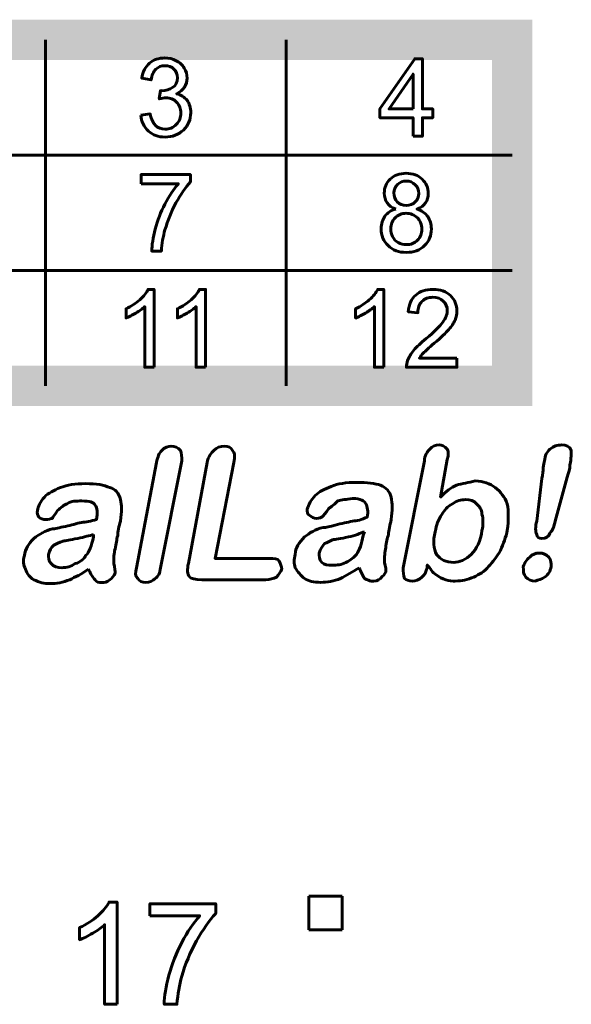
# Model space of a CAD drawing. Header units: millimetres. Extents: x -13 to 39, y -19 to 89.
# Tile 11 of 18: x 5 to 13, y 56 to 71. Entities that reach past the tile are written whole.
import ezdxf

# ---------------------------------------------------------------- set-up
doc = ezdxf.new("R2010")
doc.units = ezdxf.units.MM
doc.linetypes.add('K5LT_BASIC', pattern=[0])

msp = doc.modelspace()

# ---------------------------------------------------------------- linework, layer by layer
at = {"color": 150, "linetype": 'K5LT_BASIC', "lineweight": 60, "true_color": 0x0080ff}
for p, q in [((5.039, 65.484), (5.039, 70.638)), ((8.621, 70.638), (8.621, 65.484)), ((-1.91, 68.92), (11.989, 68.92)), ((-1.91, 67.202), (11.989, 67.202)), ((8.959, 57.388), (8.959, 57.888)), ((8.959, 57.888), (9.459, 57.888)), ((9.459, 57.888), (9.459, 57.388)), ((9.459, 57.388), (8.959, 57.388))]:
    msp.add_line(p, q, dxfattribs=at)
at = {"color": 150, "linetype": 'K5LT_BASIC', "true_color": 0x0080ff, "const_width": 0.6}
msp.add_lwpolyline([(-1.91, 65.484), (11.989, 65.484), (11.989, 70.638), (-1.91, 70.638)], close=True, dxfattribs=at)
at = {"color": 150, "linetype": 'K5LT_BASIC', "lineweight": 60, "true_color": 0x0080ff}
for points, knots in [([(6.458, 69.515), (6.458, 69.515), (6.598, 69.535), (6.598, 69.535), (6.614, 69.454), (6.641, 69.396), (6.679, 69.36), (6.717, 69.325), (6.764, 69.307), (6.82, 69.307), (6.886, 69.307), (6.942, 69.33), (6.987, 69.377), (7.032, 69.423), (7.055, 69.48), (7.055, 69.548), (7.055, 69.613), (7.034, 69.667), (6.992, 69.71), (6.95, 69.752), (6.897, 69.773), (6.832, 69.773), (6.806, 69.773), (6.773, 69.768), (6.733, 69.757), (6.733, 69.757), (6.749, 69.881), (6.749, 69.881), (6.758, 69.88), (6.766, 69.88), (6.771, 69.88), (6.831, 69.88), (6.885, 69.895), (6.932, 69.927), (6.98, 69.958), (7.004, 70.007), (7.004, 70.072), (7.004, 70.124), (6.986, 70.167), (6.952, 70.201), (6.917, 70.235), (6.872, 70.252), (6.818, 70.252), (6.763, 70.252), (6.718, 70.235), (6.682, 70.2), (6.645, 70.165), (6.622, 70.112), (6.612, 70.042), (6.612, 70.042), (6.472, 70.068), (6.472, 70.068), (6.489, 70.163), (6.528, 70.237), (6.588, 70.29), (6.649, 70.342), (6.724, 70.368), (6.814, 70.368), (6.876, 70.368), (6.933, 70.355), (6.985, 70.327), (7.038, 70.301), (7.078, 70.264), (7.105, 70.217), (7.133, 70.171), (7.147, 70.121), (7.147, 70.069), (7.147, 70.019), (7.133, 69.974), (7.107, 69.933), (7.081, 69.892), (7.042, 69.86), (6.99, 69.836), (7.057, 69.82), (7.109, 69.787), (7.147, 69.737), (7.184, 69.688), (7.202, 69.626), (7.202, 69.551), (7.202, 69.45), (7.166, 69.365), (7.094, 69.295), (7.021, 69.225), (6.93, 69.19), (6.819, 69.19), (6.719, 69.19), (6.637, 69.22), (6.571, 69.28), (6.505, 69.341), (6.467, 69.419), (6.458, 69.515)], [0, 0, 0, 0, 0.033333, 0.033333, 0.033333, 0.066667, 0.066667, 0.066667, 0.1, 0.1, 0.1, 0.133333, 0.133333, 0.133333, 0.166667, 0.166667, 0.166667, 0.2, 0.2, 0.2, 0.233333, 0.233333, 0.233333, 0.266667, 0.266667, 0.266667, 0.3, 0.3, 0.3, 0.333333, 0.333333, 0.333333, 0.366667, 0.366667, 0.366667, 0.4, 0.4, 0.4, 0.433333, 0.433333, 0.433333, 0.466667, 0.466667, 0.466667, 0.5, 0.5, 0.5, 0.533333, 0.533333, 0.533333, 0.566667, 0.566667, 0.566667, 0.6, 0.6, 0.6, 0.633333, 0.633333, 0.633333, 0.666667, 0.666667, 0.666667, 0.7, 0.7, 0.7, 0.733333, 0.733333, 0.733333, 0.766667, 0.766667, 0.766667, 0.8, 0.8, 0.8, 0.833333, 0.833333, 0.833333, 0.866667, 0.866667, 0.866667, 0.9, 0.9, 0.9, 0.933333, 0.933333, 0.933333, 0.966667, 0.966667, 0.966667, 1, 1, 1, 1]), ([(10.512, 69.202), (10.512, 69.202), (10.512, 69.477), (10.512, 69.477), (10.018, 69.477), (10.018, 69.477), (10.018, 69.608), (10.018, 69.608), (10.537, 70.356), (10.537, 70.356), (10.651, 70.356), (10.651, 70.356), (10.651, 69.608), (10.651, 69.608), (10.805, 69.608), (10.805, 69.608), (10.805, 69.477), (10.805, 69.477), (10.651, 69.477), (10.651, 69.477), (10.651, 69.202), (10.651, 69.202), (10.512, 69.202), (10.512, 69.202)], [0, 0, 0, 0, 0.090909, 0.090909, 0.181818, 0.181818, 0.272727, 0.272727, 0.363636, 0.363636, 0.454545, 0.454545, 0.545455, 0.545455, 0.636364, 0.636364, 0.727273, 0.727273, 0.818182, 0.818182, 0.909091, 0.909091, 1, 1, 1, 1]), ([(10.512, 69.608), (10.512, 69.608), (10.512, 70.127), (10.512, 70.127), (10.155, 69.608), (10.155, 69.608), (10.512, 69.608), (10.512, 69.608)], [0, 0, 0, 0, 0.333333, 0.333333, 0.666667, 0.666667, 1, 1, 1, 1]), ([(6.463, 68.495), (6.463, 68.495), (6.463, 68.631), (6.463, 68.631), (7.198, 68.631), (7.198, 68.631), (7.198, 68.521), (7.198, 68.521), (7.125, 68.443), (7.053, 68.339), (6.982, 68.209), (6.911, 68.079), (6.857, 67.946), (6.818, 67.808), (6.79, 67.712), (6.772, 67.606), (6.764, 67.491), (6.764, 67.491), (6.621, 67.491), (6.621, 67.491), (6.623, 67.582), (6.64, 67.691), (6.674, 67.82), (6.708, 67.949), (6.755, 68.073), (6.818, 68.193), (6.881, 68.312), (6.948, 68.413), (7.018, 68.495), (7.018, 68.495), (6.463, 68.495), (6.463, 68.495)], [0, 0, 0, 0, 0.090909, 0.090909, 0.181818, 0.181818, 0.272727, 0.272727, 0.272727, 0.363636, 0.363636, 0.363636, 0.454545, 0.454545, 0.454545, 0.545455, 0.545455, 0.545455, 0.636364, 0.636364, 0.636364, 0.727273, 0.727273, 0.727273, 0.818182, 0.818182, 0.818182, 0.909091, 0.909091, 0.909091, 1, 1, 1, 1]), ([(10.254, 68.117), (10.196, 68.139), (10.154, 68.169), (10.126, 68.209), (10.098, 68.249), (10.084, 68.297), (10.084, 68.353), (10.084, 68.437), (10.113, 68.507), (10.173, 68.564), (10.232, 68.622), (10.311, 68.65), (10.41, 68.65), (10.509, 68.65), (10.589, 68.621), (10.649, 68.562), (10.709, 68.504), (10.739, 68.433), (10.739, 68.349), (10.739, 68.295), (10.726, 68.248), (10.698, 68.209), (10.671, 68.169), (10.629, 68.139), (10.572, 68.117), (10.642, 68.094), (10.695, 68.057), (10.731, 68.005), (10.767, 67.954), (10.785, 67.893), (10.785, 67.821), (10.785, 67.723), (10.751, 67.64), (10.682, 67.573), (10.614, 67.505), (10.523, 67.472), (10.411, 67.472), (10.3, 67.472), (10.209, 67.505), (10.141, 67.573), (10.072, 67.64), (10.038, 67.724), (10.038, 67.825), (10.038, 67.9), (10.057, 67.963), (10.094, 68.014), (10.132, 68.064), (10.185, 68.099), (10.254, 68.117)], [0, 0, 0, 0, 0.0625, 0.0625, 0.0625, 0.125, 0.125, 0.125, 0.1875, 0.1875, 0.1875, 0.25, 0.25, 0.25, 0.3125, 0.3125, 0.3125, 0.375, 0.375, 0.375, 0.4375, 0.4375, 0.4375, 0.5, 0.5, 0.5, 0.5625, 0.5625, 0.5625, 0.625, 0.625, 0.625, 0.6875, 0.6875, 0.6875, 0.75, 0.75, 0.75, 0.8125, 0.8125, 0.8125, 0.875, 0.875, 0.875, 0.9375, 0.9375, 0.9375, 1, 1, 1, 1]), ([(10.227, 68.358), (10.227, 68.303), (10.244, 68.258), (10.278, 68.224), (10.312, 68.189), (10.357, 68.172), (10.413, 68.172), (10.467, 68.172), (10.511, 68.189), (10.545, 68.223), (10.58, 68.258), (10.596, 68.3), (10.596, 68.35), (10.596, 68.402), (10.579, 68.446), (10.544, 68.481), (10.509, 68.517), (10.465, 68.534), (10.411, 68.534), (10.358, 68.534), (10.314, 68.517), (10.279, 68.482), (10.244, 68.447), (10.227, 68.406), (10.227, 68.358)], [0, 0, 0, 0, 0.125, 0.125, 0.125, 0.25, 0.25, 0.25, 0.375, 0.375, 0.375, 0.5, 0.5, 0.5, 0.625, 0.625, 0.625, 0.75, 0.75, 0.75, 0.875, 0.875, 0.875, 1, 1, 1, 1]), ([(10.181, 67.824), (10.181, 67.784), (10.19, 67.745), (10.208, 67.707), (10.227, 67.669), (10.255, 67.64), (10.292, 67.619), (10.33, 67.598), (10.37, 67.588), (10.413, 67.588), (10.48, 67.588), (10.535, 67.61), (10.578, 67.653), (10.621, 67.697), (10.642, 67.752), (10.642, 67.819), (10.642, 67.888), (10.62, 67.944), (10.576, 67.989), (10.532, 68.033), (10.476, 68.055), (10.408, 68.055), (10.342, 68.055), (10.288, 68.033), (10.245, 67.989), (10.202, 67.945), (10.181, 67.89), (10.181, 67.824)], [0, 0, 0, 0, 0.111111, 0.111111, 0.111111, 0.222222, 0.222222, 0.222222, 0.333333, 0.333333, 0.333333, 0.444444, 0.444444, 0.444444, 0.555556, 0.555556, 0.555556, 0.666667, 0.666667, 0.666667, 0.777778, 0.777778, 0.777778, 0.888889, 0.888889, 0.888889, 1, 1, 1, 1]), ([(6.657, 65.763), (6.657, 65.763), (6.517, 65.763), (6.517, 65.763), (6.517, 66.666), (6.517, 66.666), (6.484, 66.634), (6.44, 66.601), (6.331, 66.536), (6.281, 66.512), (6.238, 66.495), (6.238, 66.495), (6.238, 66.633), (6.238, 66.633), (6.316, 66.67), (6.384, 66.715), (6.443, 66.768), (6.501, 66.821), (6.543, 66.872), (6.567, 66.922), (6.567, 66.922), (6.657, 66.922), (6.657, 66.922), (6.657, 65.763), (6.657, 65.763)], [0, 0, 0, 0, 0.111111, 0.111111, 0.222222, 0.222222, 0.222222, 0.333333, 0.333333, 0.444444, 0.444444, 0.444444, 0.555556, 0.555556, 0.555556, 0.666667, 0.666667, 0.666667, 0.777778, 0.777778, 0.777778, 0.888889, 0.888889, 1, 1, 1, 1]), ([(7.422, 65.763), (7.422, 65.763), (7.282, 65.763), (7.282, 65.763), (7.282, 66.666), (7.282, 66.666), (7.249, 66.634), (7.205, 66.601), (7.096, 66.536), (7.046, 66.512), (7.003, 66.495), (7.003, 66.495), (7.003, 66.633), (7.003, 66.633), (7.081, 66.67), (7.149, 66.715), (7.208, 66.768), (7.266, 66.821), (7.308, 66.872), (7.332, 66.922), (7.332, 66.922), (7.422, 66.922), (7.422, 66.922), (7.422, 65.763), (7.422, 65.763)], [0, 0, 0, 0, 0.111111, 0.111111, 0.222222, 0.222222, 0.222222, 0.333333, 0.333333, 0.444444, 0.444444, 0.444444, 0.555556, 0.555556, 0.555556, 0.666667, 0.666667, 0.666667, 0.777778, 0.777778, 0.777778, 0.888889, 0.888889, 1, 1, 1, 1]), ([(10.076, 65.763), (10.076, 65.763), (9.936, 65.763), (9.936, 65.763), (9.936, 66.666), (9.936, 66.666), (9.902, 66.634), (9.858, 66.601), (9.804, 66.569), (9.749, 66.536), (9.7, 66.512), (9.657, 66.495), (9.657, 66.495), (9.657, 66.633), (9.657, 66.633), (9.735, 66.67), (9.803, 66.715), (9.861, 66.768), (9.92, 66.821), (9.961, 66.872), (9.986, 66.922), (9.986, 66.922), (10.076, 66.922), (10.076, 66.922), (10.076, 65.763), (10.076, 65.763)], [0, 0, 0, 0, 0.111111, 0.111111, 0.222222, 0.222222, 0.222222, 0.333333, 0.333333, 0.333333, 0.444444, 0.444444, 0.444444, 0.555556, 0.555556, 0.555556, 0.666667, 0.666667, 0.666667, 0.777778, 0.777778, 0.777778, 0.888889, 0.888889, 1, 1, 1, 1]), ([(11.166, 65.898), (11.166, 65.898), (11.166, 65.763), (11.166, 65.763), (10.414, 65.763), (10.414, 65.763), (10.413, 65.797), (10.419, 65.83), (10.43, 65.862), (10.45, 65.914), (10.481, 65.965), (10.523, 66.015), (10.566, 66.065), (10.627, 66.123), (10.706, 66.189), (10.829, 66.292), (10.912, 66.373), (10.956, 66.434), (11, 66.494), (11.022, 66.551), (11.022, 66.605), (11.022, 66.661), (11.002, 66.708), (10.962, 66.747), (10.923, 66.785), (10.871, 66.804), (10.807, 66.804), (10.74, 66.804), (10.686, 66.784), (10.645, 66.743), (10.605, 66.703), (10.584, 66.646), (10.584, 66.574), (10.584, 66.574), (10.441, 66.588), (10.441, 66.588), (10.451, 66.697), (10.488, 66.78), (10.552, 66.837), (10.616, 66.894), (10.702, 66.922), (10.81, 66.922), (10.919, 66.922), (11.006, 66.892), (11.069, 66.83), (11.133, 66.768), (11.165, 66.692), (11.165, 66.601), (11.165, 66.555), (11.156, 66.51), (11.137, 66.465), (11.118, 66.42), (11.087, 66.373), (11.044, 66.324), (11.001, 66.275), (10.929, 66.207), (10.829, 66.121), (10.745, 66.049), (10.691, 66.001), (10.667, 65.975), (10.644, 65.95), (10.624, 65.924), (10.608, 65.898), (10.608, 65.898), (11.166, 65.898), (11.166, 65.898)], [0, 0, 0, 0, 0.045455, 0.045455, 0.090909, 0.090909, 0.090909, 0.136364, 0.136364, 0.136364, 0.181818, 0.181818, 0.181818, 0.227273, 0.227273, 0.227273, 0.272727, 0.272727, 0.272727, 0.318182, 0.318182, 0.318182, 0.363636, 0.363636, 0.363636, 0.409091, 0.409091, 0.409091, 0.454545, 0.454545, 0.454545, 0.5, 0.5, 0.5, 0.545455, 0.545455, 0.545455, 0.590909, 0.590909, 0.590909, 0.636364, 0.636364, 0.636364, 0.681818, 0.681818, 0.681818, 0.727273, 0.727273, 0.727273, 0.772727, 0.772727, 0.772727, 0.818182, 0.818182, 0.818182, 0.863636, 0.863636, 0.863636, 0.909091, 0.909091, 0.909091, 0.954545, 0.954545, 0.954545, 1, 1, 1, 1]), ([(6.393, 62.778), (6.393, 62.778), (6.691, 64.346), (6.691, 64.346), (6.711, 64.426), (6.73, 64.486), (6.771, 64.525), (6.81, 64.566), (6.869, 64.585), (6.909, 64.585), (6.968, 64.585), (7.009, 64.566), (7.048, 64.525), (7.069, 64.486), (7.069, 64.426), (7.069, 64.367), (7.069, 64.367), (6.75, 62.778), (6.75, 62.778), (6.75, 62.698), (6.711, 62.639), (6.67, 62.618), (6.631, 62.579), (6.592, 62.559), (6.473, 62.559), (6.432, 62.579), (6.413, 62.618), (6.373, 62.659), (6.373, 62.698), (6.393, 62.778)], [0, 0, 0, 0, 0.1, 0.1, 0.1, 0.2, 0.2, 0.2, 0.3, 0.3, 0.3, 0.4, 0.4, 0.4, 0.5, 0.5, 0.5, 0.6, 0.6, 0.6, 0.7, 0.7, 0.7, 0.8, 0.8, 0.9, 0.9, 0.9, 1, 1, 1, 1]), ([(7.843, 64.346), (7.843, 64.346), (7.564, 62.916), (7.564, 62.916), (8.379, 62.916), (8.379, 62.916), (8.439, 62.916), (8.499, 62.916), (8.519, 62.877), (8.538, 62.838), (8.558, 62.797), (8.558, 62.758), (8.538, 62.718), (8.519, 62.678), (8.478, 62.639), (8.439, 62.618), (8.379, 62.599), (8.32, 62.599), (8.32, 62.599), (7.366, 62.599), (7.366, 62.599), (7.266, 62.599), (7.207, 62.618), (7.188, 62.639), (7.147, 62.678), (7.147, 62.758), (7.167, 62.838), (7.167, 62.838), (7.445, 64.346), (7.445, 64.346), (7.465, 64.426), (7.505, 64.486), (7.545, 64.525), (7.585, 64.566), (7.644, 64.585), (7.763, 64.585), (7.803, 64.566), (7.823, 64.525), (7.862, 64.486), (7.862, 64.426), (7.843, 64.346)], [0, 0, 0, 0, 0.071429, 0.071429, 0.142857, 0.142857, 0.142857, 0.214286, 0.214286, 0.214286, 0.285714, 0.285714, 0.285714, 0.357143, 0.357143, 0.357143, 0.428571, 0.428571, 0.428571, 0.5, 0.5, 0.5, 0.571429, 0.571429, 0.571429, 0.642857, 0.642857, 0.642857, 0.714286, 0.714286, 0.714286, 0.785714, 0.785714, 0.785714, 0.857143, 0.857143, 0.928571, 0.928571, 0.928571, 1, 1, 1, 1]), ([(11.022, 64.387), (11.022, 64.387), (10.921, 63.83), (10.921, 63.83), (11.001, 63.91), (11.081, 63.97), (11.16, 64.009), (11.24, 64.029), (11.34, 64.048), (11.439, 64.069), (11.558, 64.069), (11.657, 64.029), (11.737, 63.97), (11.816, 63.91), (11.876, 63.83), (11.915, 63.731), (11.936, 63.612), (11.936, 63.493), (11.915, 63.333), (11.895, 63.235), (11.856, 63.136), (11.816, 63.035), (11.757, 62.937), (11.697, 62.857), (11.638, 62.797), (11.578, 62.718), (11.498, 62.678), (11.418, 62.639), (11.32, 62.599), (11.24, 62.579), (11.141, 62.579), (11.1, 62.579), (11.041, 62.579), (11.001, 62.599), (10.942, 62.618), (10.902, 62.639), (10.882, 62.659), (10.843, 62.678), (10.823, 62.698), (10.802, 62.718), (10.783, 62.738), (10.763, 62.778), (10.724, 62.817), (10.724, 62.817), (10.724, 62.778), (10.724, 62.778), (10.703, 62.718), (10.683, 62.659), (10.644, 62.639), (10.604, 62.599), (10.545, 62.579), (10.504, 62.579), (10.445, 62.579), (10.405, 62.599), (10.385, 62.618), (10.366, 62.659), (10.366, 62.718), (10.366, 62.778), (10.366, 62.778), (10.683, 64.367), (10.683, 64.367), (10.683, 64.447), (10.724, 64.506), (10.763, 64.545), (10.802, 64.585), (10.843, 64.605), (10.902, 64.605), (10.942, 64.605), (10.981, 64.585), (11.022, 64.545), (11.041, 64.506), (11.041, 64.466), (11.022, 64.387)], [0, 0, 0, 0, 0.041667, 0.041667, 0.041667, 0.083333, 0.083333, 0.083333, 0.125, 0.125, 0.125, 0.166667, 0.166667, 0.166667, 0.208333, 0.208333, 0.208333, 0.25, 0.25, 0.25, 0.291667, 0.291667, 0.291667, 0.333333, 0.333333, 0.333333, 0.375, 0.375, 0.375, 0.416667, 0.416667, 0.416667, 0.458333, 0.458333, 0.458333, 0.5, 0.5, 0.5, 0.541667, 0.541667, 0.541667, 0.583333, 0.583333, 0.583333, 0.625, 0.625, 0.625, 0.666667, 0.666667, 0.666667, 0.708333, 0.708333, 0.708333, 0.75, 0.75, 0.75, 0.791667, 0.791667, 0.791667, 0.833333, 0.833333, 0.833333, 0.875, 0.875, 0.875, 0.916667, 0.916667, 0.916667, 0.958333, 0.958333, 0.958333, 1, 1, 1, 1]), ([(12.353, 63.473), (12.353, 63.473), (12.431, 64.108), (12.431, 64.108), (12.452, 64.227), (12.452, 64.327), (12.472, 64.367), (12.472, 64.447), (12.511, 64.506), (12.551, 64.545), (12.61, 64.585), (12.651, 64.605), (12.729, 64.605), (12.789, 64.605), (12.849, 64.585), (12.869, 64.525), (12.869, 64.486), (12.869, 64.406), (12.849, 64.307), (12.849, 64.248), (12.83, 64.188), (12.809, 64.128), (12.809, 64.128), (12.63, 63.473), (12.63, 63.473), (12.61, 63.393), (12.591, 63.333), (12.551, 63.294), (12.532, 63.235), (12.491, 63.214), (12.431, 63.214), (12.392, 63.214), (12.353, 63.235), (12.353, 63.274), (12.333, 63.314), (12.333, 63.393), (12.353, 63.473)], [0, 0, 0, 0, 0.083333, 0.083333, 0.083333, 0.166667, 0.166667, 0.166667, 0.25, 0.25, 0.25, 0.333333, 0.333333, 0.333333, 0.416667, 0.416667, 0.416667, 0.5, 0.5, 0.5, 0.583333, 0.583333, 0.583333, 0.666667, 0.666667, 0.666667, 0.75, 0.75, 0.75, 0.833333, 0.833333, 0.833333, 0.916667, 0.916667, 0.916667, 1, 1, 1, 1]), ([(5.678, 62.758), (5.578, 62.678), (5.479, 62.639), (5.399, 62.599), (5.3, 62.559), (5.201, 62.54), (5.101, 62.54), (5.022, 62.54), (4.942, 62.559), (4.863, 62.599), (4.803, 62.639), (4.764, 62.678), (4.743, 62.758), (4.704, 62.817), (4.704, 62.877), (4.724, 62.957), (4.743, 63.056), (4.784, 63.136), (4.863, 63.214), (4.942, 63.274), (5.041, 63.333), (5.141, 63.354), (5.181, 63.354), (5.24, 63.374), (5.339, 63.393), (5.419, 63.413), (5.499, 63.434), (5.578, 63.453), (5.637, 63.453), (5.717, 63.473), (5.797, 63.493), (5.816, 63.592), (5.816, 63.672), (5.777, 63.711), (5.756, 63.751), (5.697, 63.771), (5.578, 63.771), (5.499, 63.771), (5.419, 63.771), (5.36, 63.731), (5.32, 63.711), (5.261, 63.672), (5.22, 63.631), (5.181, 63.572), (5.141, 63.532), (5.141, 63.512), (5.121, 63.512), (5.082, 63.493), (5.041, 63.493), (5.002, 63.493), (4.963, 63.512), (4.942, 63.532), (4.922, 63.553), (4.903, 63.592), (4.922, 63.631), (4.922, 63.691), (4.963, 63.751), (5.022, 63.83), (5.082, 63.89), (5.161, 63.929), (5.261, 63.97), (5.36, 64.009), (5.479, 64.029), (5.637, 64.029), (5.797, 64.029), (5.916, 64.009), (5.996, 63.97), (6.075, 63.95), (6.134, 63.89), (6.154, 63.791), (6.175, 63.711), (6.175, 63.612), (6.154, 63.473), (6.134, 63.393), (6.115, 63.314), (6.115, 63.255), (6.095, 63.195), (6.095, 63.136), (6.075, 63.056), (6.056, 62.996), (6.056, 62.916), (6.056, 62.838), (6.075, 62.778), (6.075, 62.718), (6.075, 62.698), (6.056, 62.659), (6.035, 62.618), (5.996, 62.599), (5.955, 62.559), (5.916, 62.559), (5.876, 62.559), (5.836, 62.559), (5.797, 62.559), (5.777, 62.599), (5.737, 62.639), (5.717, 62.678), (5.678, 62.758)], [0, 0, 0, 0, 0.03125, 0.03125, 0.03125, 0.0625, 0.0625, 0.0625, 0.09375, 0.09375, 0.09375, 0.125, 0.125, 0.125, 0.15625, 0.15625, 0.15625, 0.1875, 0.1875, 0.1875, 0.21875, 0.21875, 0.21875, 0.25, 0.25, 0.25, 0.28125, 0.28125, 0.28125, 0.3125, 0.3125, 0.3125, 0.34375, 0.34375, 0.34375, 0.375, 0.375, 0.375, 0.40625, 0.40625, 0.40625, 0.4375, 0.4375, 0.4375, 0.46875, 0.46875, 0.46875, 0.5, 0.5, 0.5, 0.53125, 0.53125, 0.53125, 0.5625, 0.5625, 0.5625, 0.59375, 0.59375, 0.59375, 0.625, 0.625, 0.625, 0.65625, 0.65625, 0.65625, 0.6875, 0.6875, 0.6875, 0.71875, 0.71875, 0.71875, 0.75, 0.75, 0.75, 0.78125, 0.78125, 0.78125, 0.8125, 0.8125, 0.8125, 0.84375, 0.84375, 0.84375, 0.875, 0.875, 0.875, 0.90625, 0.90625, 0.90625, 0.9375, 0.9375, 0.9375, 0.96875, 0.96875, 0.96875, 1, 1, 1, 1]), ([(9.711, 62.778), (9.611, 62.718), (9.512, 62.659), (9.432, 62.618), (9.333, 62.579), (9.234, 62.559), (9.134, 62.559), (9.035, 62.559), (8.955, 62.579), (8.896, 62.618), (8.836, 62.659), (8.797, 62.718), (8.757, 62.778), (8.737, 62.838), (8.737, 62.897), (8.757, 62.976), (8.757, 63.076), (8.817, 63.155), (8.896, 63.235), (8.975, 63.294), (9.055, 63.354), (9.174, 63.374), (9.214, 63.374), (9.273, 63.393), (9.353, 63.413), (9.452, 63.434), (9.532, 63.453), (9.611, 63.473), (9.67, 63.473), (9.75, 63.493), (9.83, 63.532), (9.849, 63.612), (9.83, 63.691), (9.81, 63.731), (9.789, 63.771), (9.73, 63.81), (9.611, 63.81), (9.512, 63.791), (9.452, 63.791), (9.392, 63.771), (9.353, 63.731), (9.294, 63.691), (9.253, 63.652), (9.214, 63.592), (9.174, 63.553), (9.154, 63.532), (9.154, 63.532), (9.115, 63.512), (9.074, 63.512), (9.035, 63.512), (8.996, 63.532), (8.975, 63.553), (8.936, 63.572), (8.936, 63.612), (8.936, 63.652), (8.955, 63.711), (8.996, 63.791), (9.055, 63.851), (9.115, 63.91), (9.193, 63.95), (9.294, 63.989), (9.392, 64.029), (9.512, 64.048), (9.67, 64.048), (9.83, 64.048), (9.949, 64.029), (10.028, 64.009), (10.108, 63.97), (10.167, 63.91), (10.187, 63.83), (10.206, 63.731), (10.206, 63.631), (10.187, 63.493), (10.167, 63.413), (10.147, 63.333), (10.147, 63.274), (10.128, 63.214), (10.108, 63.155), (10.108, 63.076), (10.087, 63.016), (10.087, 62.937), (10.087, 62.857), (10.108, 62.797), (10.108, 62.738), (10.108, 62.718), (10.087, 62.678), (10.068, 62.659), (10.028, 62.618), (9.988, 62.579), (9.949, 62.579), (9.889, 62.579), (9.869, 62.579), (9.83, 62.599), (9.789, 62.618), (9.77, 62.659), (9.73, 62.718), (9.711, 62.778)], [0, 0, 0, 0, 0.03125, 0.03125, 0.03125, 0.0625, 0.0625, 0.0625, 0.09375, 0.09375, 0.09375, 0.125, 0.125, 0.125, 0.15625, 0.15625, 0.15625, 0.1875, 0.1875, 0.1875, 0.21875, 0.21875, 0.21875, 0.25, 0.25, 0.25, 0.28125, 0.28125, 0.28125, 0.3125, 0.3125, 0.3125, 0.34375, 0.34375, 0.34375, 0.375, 0.375, 0.375, 0.40625, 0.40625, 0.40625, 0.4375, 0.4375, 0.4375, 0.46875, 0.46875, 0.46875, 0.5, 0.5, 0.5, 0.53125, 0.53125, 0.53125, 0.5625, 0.5625, 0.5625, 0.59375, 0.59375, 0.59375, 0.625, 0.625, 0.625, 0.65625, 0.65625, 0.65625, 0.6875, 0.6875, 0.6875, 0.71875, 0.71875, 0.71875, 0.75, 0.75, 0.75, 0.78125, 0.78125, 0.78125, 0.8125, 0.8125, 0.8125, 0.84375, 0.84375, 0.84375, 0.875, 0.875, 0.875, 0.90625, 0.90625, 0.90625, 0.9375, 0.9375, 0.9375, 0.96875, 0.96875, 0.96875, 1, 1, 1, 1]), ([(10.843, 63.314), (10.802, 63.175), (10.823, 63.056), (10.862, 62.976), (10.921, 62.897), (11.001, 62.857), (11.121, 62.857), (11.2, 62.857), (11.299, 62.897), (11.379, 62.976), (11.459, 63.056), (11.519, 63.175), (11.538, 63.333), (11.558, 63.413), (11.558, 63.512), (11.538, 63.572), (11.538, 63.652), (11.498, 63.691), (11.459, 63.731), (11.418, 63.771), (11.359, 63.791), (11.299, 63.791), (11.219, 63.791), (11.16, 63.771), (11.1, 63.731), (11.022, 63.691), (10.981, 63.631), (10.942, 63.572), (10.882, 63.493), (10.862, 63.413), (10.843, 63.314)], [0, 0, 0, 0, 0.1, 0.1, 0.1, 0.2, 0.2, 0.2, 0.3, 0.3, 0.3, 0.4, 0.4, 0.4, 0.5, 0.5, 0.5, 0.6, 0.6, 0.6, 0.7, 0.7, 0.7, 0.8, 0.8, 0.8, 0.9, 0.9, 0.9, 1, 1, 1, 1]), ([(5.756, 63.274), (5.697, 63.255), (5.618, 63.235), (5.518, 63.214), (5.399, 63.195), (5.339, 63.175), (5.3, 63.175), (5.24, 63.155), (5.201, 63.136), (5.161, 63.115), (5.121, 63.076), (5.101, 63.035), (5.082, 62.976), (5.082, 62.937), (5.082, 62.877), (5.121, 62.838), (5.161, 62.797), (5.22, 62.778), (5.28, 62.778), (5.36, 62.778), (5.419, 62.797), (5.479, 62.838), (5.559, 62.857), (5.618, 62.916), (5.637, 62.957), (5.697, 63.016), (5.717, 63.095), (5.756, 63.235), (5.756, 63.235), (5.756, 63.274), (5.756, 63.274)], [0, 0, 0, 0, 0.1, 0.1, 0.1, 0.2, 0.2, 0.2, 0.3, 0.3, 0.3, 0.4, 0.4, 0.4, 0.5, 0.5, 0.5, 0.6, 0.6, 0.6, 0.7, 0.7, 0.7, 0.8, 0.8, 0.8, 0.9, 0.9, 0.9, 1, 1, 1, 1]), ([(9.789, 63.314), (9.73, 63.294), (9.651, 63.255), (9.551, 63.235), (9.432, 63.214), (9.353, 63.195), (9.313, 63.195), (9.273, 63.175), (9.234, 63.155), (9.193, 63.136), (9.154, 63.095), (9.134, 63.056), (9.115, 62.996), (9.115, 62.957), (9.115, 62.897), (9.154, 62.857), (9.193, 62.817), (9.234, 62.817), (9.313, 62.817), (9.372, 62.817), (9.452, 62.817), (9.512, 62.857), (9.591, 62.897), (9.631, 62.937), (9.67, 62.976), (9.711, 63.035), (9.75, 63.136), (9.77, 63.255), (9.77, 63.255), (9.789, 63.314), (9.789, 63.314)], [0, 0, 0, 0, 0.1, 0.1, 0.1, 0.2, 0.2, 0.2, 0.3, 0.3, 0.3, 0.4, 0.4, 0.4, 0.5, 0.5, 0.5, 0.6, 0.6, 0.6, 0.7, 0.7, 0.7, 0.8, 0.8, 0.8, 0.9, 0.9, 0.9, 1, 1, 1, 1]), ([(12.333, 62.579), (12.273, 62.579), (12.234, 62.599), (12.193, 62.639), (12.154, 62.678), (12.154, 62.718), (12.154, 62.797), (12.174, 62.838), (12.193, 62.897), (12.253, 62.937), (12.293, 62.976), (12.333, 62.996), (12.392, 62.996), (12.452, 62.996), (12.491, 62.976), (12.532, 62.937), (12.571, 62.897), (12.571, 62.838), (12.571, 62.797), (12.551, 62.718), (12.532, 62.678), (12.472, 62.639), (12.431, 62.599), (12.372, 62.599), (12.333, 62.579)], [0, 0, 0, 0, 0.125, 0.125, 0.125, 0.25, 0.25, 0.25, 0.375, 0.375, 0.375, 0.5, 0.5, 0.5, 0.625, 0.625, 0.625, 0.75, 0.75, 0.75, 0.875, 0.875, 0.875, 1, 1, 1, 1]), ([(6.105, 56.277), (6.105, 56.277), (5.919, 56.277), (5.919, 56.277), (5.919, 57.463), (5.919, 57.463), (5.874, 57.42), (5.815, 57.377), (5.742, 57.334), (5.67, 57.292), (5.604, 57.26), (5.546, 57.238), (5.546, 57.238), (5.546, 57.418), (5.546, 57.418), (5.65, 57.467), (5.741, 57.526), (5.819, 57.596), (5.897, 57.666), (5.953, 57.733), (5.985, 57.799), (5.985, 57.799), (6.105, 57.799), (6.105, 57.799), (6.105, 56.277), (6.105, 56.277)], [0, 0, 0, 0, 0.111111, 0.111111, 0.222222, 0.222222, 0.222222, 0.333333, 0.333333, 0.333333, 0.444444, 0.444444, 0.444444, 0.555556, 0.555556, 0.555556, 0.666667, 0.666667, 0.666667, 0.777778, 0.777778, 0.777778, 0.888889, 0.888889, 1, 1, 1, 1]), ([(6.594, 57.595), (6.594, 57.595), (6.594, 57.773), (6.594, 57.773), (7.574, 57.773), (7.574, 57.773), (7.574, 57.629), (7.574, 57.629), (7.478, 57.527), (7.382, 57.39), (7.288, 57.22), (7.193, 57.049), (7.12, 56.874), (7.068, 56.694), (7.031, 56.567), (7.007, 56.428), (6.997, 56.277), (6.997, 56.277), (6.806, 56.277), (6.806, 56.277), (6.808, 56.396), (6.831, 56.54), (6.876, 56.709), (6.921, 56.878), (6.985, 57.041), (7.152, 57.355), (7.241, 57.488), (7.335, 57.595), (7.335, 57.595), (6.594, 57.595), (6.594, 57.595)], [0, 0, 0, 0, 0.090909, 0.090909, 0.181818, 0.181818, 0.272727, 0.272727, 0.272727, 0.363636, 0.363636, 0.363636, 0.454545, 0.454545, 0.454545, 0.545455, 0.545455, 0.545455, 0.636364, 0.636364, 0.636364, 0.727273, 0.727273, 0.727273, 0.818182, 0.818182, 0.909091, 0.909091, 0.909091, 1, 1, 1, 1])]:
    msp.add_open_spline(points, degree=3, knots=knots, dxfattribs=at)

doc.saveas('drawing.dxf')
